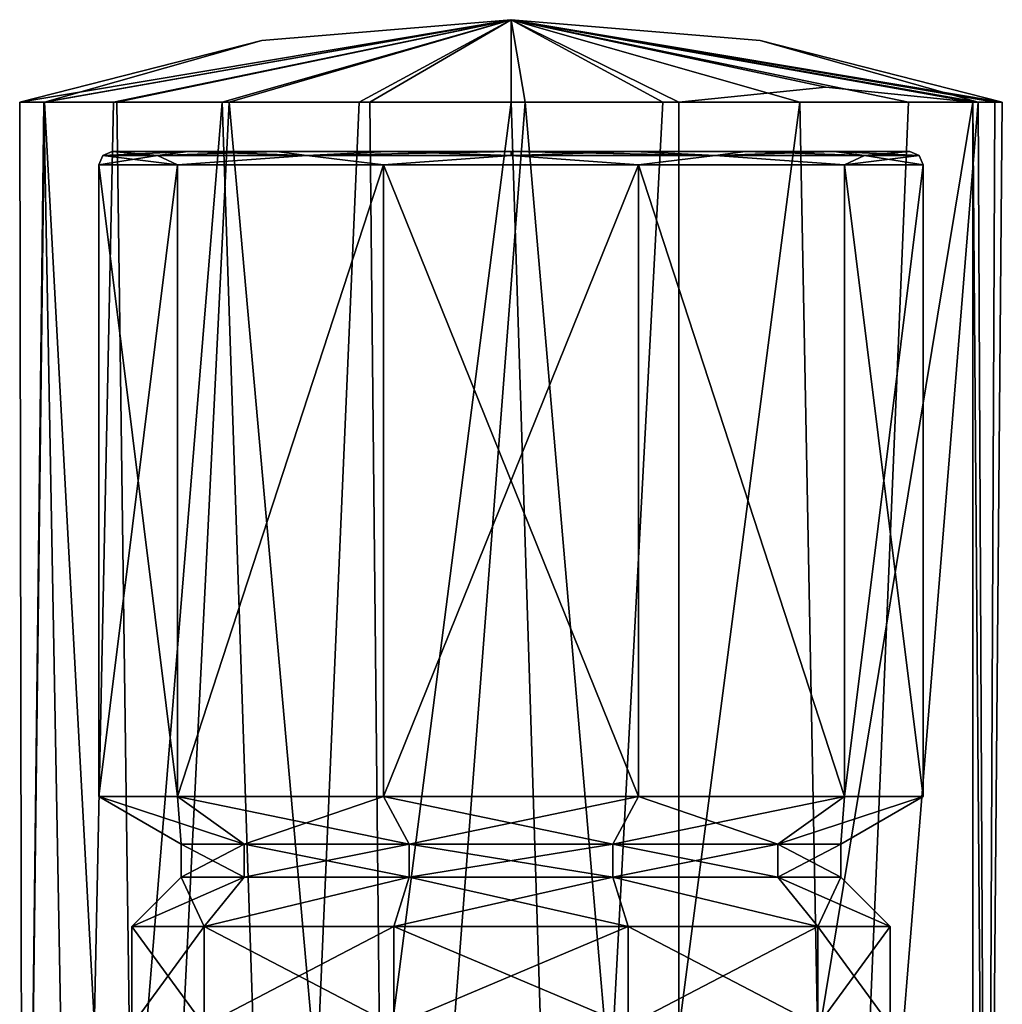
# Model space of a CAD drawing. Header units: millimetres. Extents: x -128 to 128, y 0 to 228.
# Tile 11 of 233: x -115 to -85, y 34 to 64. Entities that reach past the tile are written whole.
import ezdxf

# ---------------------------------------------------------------- set-up
doc = ezdxf.new("R2010")
doc.units = ezdxf.units.MM
doc.header["$LTSCALE"] = 65.185185
for name, color, linetype in [('2508', 7, 'CONTINUOUS'), ('2509', 7, 'CONTINUOUS'), ('2510', 7, 'CONTINUOUS'), ('2513', 7, 'CONTINUOUS'), ('2515', 7, 'CONTINUOUS'), ('2517', 7, 'CONTINUOUS'), ('2533', 7, 'CONTINUOUS'), ('2534', 7, 'CONTINUOUS'), ('2535', 7, 'CONTINUOUS'), ('2536', 7, 'CONTINUOUS'), ('2537', 7, 'CONTINUOUS'), ('2538', 7, 'CONTINUOUS'), ('2539', 7, 'CONTINUOUS'), ('2540', 7, 'CONTINUOUS'), ('2541', 7, 'CONTINUOUS'), ('2542', 7, 'CONTINUOUS'), ('2543', 7, 'CONTINUOUS')]:
    doc.layers.add(name, color=color, linetype=linetype)

msp = doc.modelspace()

# ---------------------------------------------------------------- linework, layer by layer
at = {"layer": '2508', "linetype": 'CONTINUOUS'}
for points in [[(-114.171, 61.5, -4.604), (-114.8, 7.5, 1.726), (-114.9, 61.5), (-114.171, 61.5, -4.604)], [(-114.9, 61.5), (-114.8, 7.5, 1.726), (-114.144, 61.5, 4.685), (-114.9, 61.5)], [(-113.182, 7.5, -6.945), (-114.8, 7.5, 1.726), (-114.171, 61.5, -4.604), (-113.182, 7.5, -6.945)], [(-114.8, 7.5, 1.726), (-111.23, 7.5, 9.793), (-114.144, 61.5, 4.685), (-114.8, 7.5, 1.726)], [(-112.054, 61.5, -8.758), (-113.182, 7.5, -6.945), (-114.171, 61.5, -4.604), (-112.054, 61.5, -8.758)], [(-114.144, 61.5, 4.685), (-111.23, 7.5, 9.793), (-111.954, 61.5, 8.895), (-114.144, 61.5, 4.685)], [(-106.945, 7.5, -13.182), (-113.182, 7.5, -6.945), (-108.758, 61.5, -12.054), (-106.945, 7.5, -13.182)], [(-108.758, 61.5, -12.054), (-113.182, 7.5, -6.945), (-112.054, 61.5, -8.758), (-108.758, 61.5, -12.054)], [(-111.954, 61.5, 8.895), (-111.23, 7.5, 9.793), (-108.55, 61.5, 12.203), (-111.954, 61.5, 8.895)], [(-111.23, 7.5, 9.793), (-103.724, 7.5, 14.427), (-108.55, 61.5, 12.203), (-111.23, 7.5, 9.793)], [(-104.604, 61.5, -14.171), (-106.945, 7.5, -13.182), (-108.758, 61.5, -12.054), (-104.604, 61.5, -14.171)], [(-108.55, 61.5, 12.203), (-103.724, 7.5, 14.427), (-104.279, 61.5, 14.272), (-108.55, 61.5, 12.203)], [(-98.274, 7.5, -14.8), (-106.945, 7.5, -13.182), (-100, 61.5, -14.9), (-98.274, 7.5, -14.8)], [(-100, 61.5, -14.9), (-106.945, 7.5, -13.182), (-104.604, 61.5, -14.171), (-100, 61.5, -14.9)], [(-104.279, 61.5, 14.272), (-103.724, 7.5, 14.427), (-99.574, 61.5, 14.894), (-104.279, 61.5, 14.272)], [(-103.724, 7.5, 14.427), (-94.913, 7.5, 14.005), (-99.574, 61.5, 14.894), (-103.724, 7.5, 14.427)], [(-95.396, 61.5, -14.171), (-98.274, 7.5, -14.8), (-100, 61.5, -14.9), (-95.396, 61.5, -14.171)], [(-99.574, 61.5, 14.894), (-94.913, 7.5, 14.005), (-94.913, 61.5, 14.005), (-99.574, 61.5, 14.894)], [(-90.207, 7.5, -11.23), (-98.274, 7.5, -14.8), (-91.242, 61.5, -12.054), (-90.207, 7.5, -11.23)], [(-91.242, 61.5, -12.054), (-98.274, 7.5, -14.8), (-95.396, 61.5, -14.171), (-91.242, 61.5, -12.054)], [(-87.946, 61.5, -8.758), (-90.207, 7.5, -11.23), (-91.242, 61.5, -12.054), (-87.946, 61.5, -8.758)], [(-85.573, 7.5, -3.724), (-90.207, 7.5, -11.23), (-85.829, 61.5, -4.604), (-85.573, 7.5, -3.724)], [(-85.829, 61.5, -4.604), (-90.207, 7.5, -11.23), (-87.946, 61.5, -8.758), (-85.829, 61.5, -4.604)], [(-85.995, 7.5, 5.087), (-85.573, 7.5, -3.724), (-85.995, 61.5, 5.087), (-85.995, 7.5, 5.087)], [(-85.995, 61.5, 5.087), (-85.573, 7.5, -3.724), (-85.326, 61.5, 2.583), (-85.995, 61.5, 5.087)], [(-85.1, 61.5), (-85.573, 7.5, -3.724), (-85.829, 61.5, -4.604), (-85.1, 61.5)], [(-85.326, 61.5, 2.583), (-85.573, 7.5, -3.724), (-85.1, 61.5), (-85.326, 61.5, 2.583)]]:
    msp.add_3dface(points, dxfattribs=at)
at = {"layer": '2509', "linetype": 'CONTINUOUS'}
for points in [[(-114.144, 61.5, 4.685), (-111.954, 61.5, 8.895), (-100, 64), (-114.144, 61.5, 4.685)], [(-107.554, 63.371), (-114.144, 61.5, 4.685), (-100, 64), (-107.554, 63.371)], [(-111.954, 61.5, 8.895), (-108.55, 61.5, 12.203), (-100, 64), (-111.954, 61.5, 8.895)], [(-108.55, 61.5, 12.203), (-104.279, 61.5, 14.272), (-100, 64), (-108.55, 61.5, 12.203)], [(-104.279, 61.5, 14.272), (-99.574, 61.5, 14.894), (-100, 64), (-104.279, 61.5, 14.272)], [(-85.995, 61.5, 5.087), (-85.326, 61.5, 2.583), (-100, 64), (-85.995, 61.5, 5.087)], [(-85.995, 61.5, 5.087), (-100, 64), (-90.454, 61.958, 9.546), (-85.995, 61.5, 5.087)], [(-85.326, 61.5, 2.583), (-85.1, 61.5), (-100, 64), (-85.326, 61.5, 2.583)], [(-100, 64), (-85.1, 61.5), (-92.446, 63.371), (-100, 64)], [(-99.574, 61.5, 14.894), (-94.913, 61.5, 14.005), (-100, 64), (-99.574, 61.5, 14.894)], [(-100, 64), (-94.913, 61.5, 14.005), (-90.454, 61.958, 9.546), (-100, 64)], [(-114.9, 61.5), (-114.144, 61.5, 4.685), (-107.554, 63.371), (-114.9, 61.5)]]:
    msp.add_3dface(points, dxfattribs=at)
at = {"layer": '2510', "linetype": 'CONTINUOUS'}
for points in [[(-114.171, 61.5, -4.604), (-114.9, 61.5), (-100, 64), (-114.171, 61.5, -4.604)], [(-114.9, 61.5), (-107.554, 63.371), (-100, 64), (-114.9, 61.5)], [(-112.054, 61.5, -8.758), (-114.171, 61.5, -4.604), (-100, 64), (-112.054, 61.5, -8.758)], [(-108.758, 61.5, -12.054), (-112.054, 61.5, -8.758), (-100, 64), (-108.758, 61.5, -12.054)], [(-104.604, 61.5, -14.171), (-108.758, 61.5, -12.054), (-100, 64), (-104.604, 61.5, -14.171)], [(-100, 61.5, -14.9), (-104.604, 61.5, -14.171), (-100, 64), (-100, 61.5, -14.9)], [(-85.829, 61.5, -4.604), (-87.946, 61.5, -8.758), (-100, 64), (-85.829, 61.5, -4.604)], [(-85.829, 61.5, -4.604), (-100, 64), (-92.446, 63.371), (-85.829, 61.5, -4.604)], [(-87.946, 61.5, -8.758), (-91.242, 61.5, -12.054), (-100, 64), (-87.946, 61.5, -8.758)], [(-91.242, 61.5, -12.054), (-95.396, 61.5, -14.171), (-100, 64), (-91.242, 61.5, -12.054)], [(-95.396, 61.5, -14.171), (-100, 61.5, -14.9), (-100, 64), (-95.396, 61.5, -14.171)], [(-85.1, 61.5), (-85.829, 61.5, -4.604), (-92.446, 63.371), (-85.1, 61.5)]]:
    msp.add_3dface(points, dxfattribs=at)
at = {"layer": '2513', "linetype": 'CONTINUOUS'}
for points in [[(-94.913, 61.5, 14.005), (-85.995, 61.5, 5.087), (-90.454, 61.958, 9.546), (-94.913, 61.5, 14.005)], [(-94.913, 7.5, 14.005), (-85.995, 7.5, 5.087), (-85.995, 61.5, 5.087), (-94.913, 7.5, 14.005)], [(-94.913, 7.5, 14.005), (-85.995, 61.5, 5.087), (-94.913, 61.5, 14.005), (-94.913, 7.5, 14.005)]]:
    msp.add_3dface(points, dxfattribs=at)
at = {"layer": '2515', "linetype": 'CONTINUOUS'}
for points in [[(-111.5, 33.5), (-111.5, 36.5), (-109.304, 36.5, 6.76), (-111.5, 33.5)], [(-109.304, 33.5, 6.76), (-111.5, 33.5), (-109.304, 36.5, 6.76), (-109.304, 33.5, 6.76)], [(-103.554, 33.5, 10.937), (-109.304, 33.5, 6.76), (-103.554, 36.5, 10.937), (-103.554, 33.5, 10.937)], [(-103.554, 36.5, 10.937), (-109.304, 33.5, 6.76), (-109.304, 36.5, 6.76), (-103.554, 36.5, 10.937)], [(-96.446, 33.5, 10.937), (-103.554, 33.5, 10.937), (-96.446, 36.5, 10.937), (-96.446, 33.5, 10.937)], [(-96.446, 36.5, 10.937), (-103.554, 33.5, 10.937), (-103.554, 36.5, 10.937), (-96.446, 36.5, 10.937)], [(-90.696, 33.5, 6.76), (-96.446, 33.5, 10.937), (-90.696, 36.5, 6.76), (-90.696, 33.5, 6.76)], [(-90.696, 36.5, 6.76), (-96.446, 33.5, 10.937), (-96.446, 36.5, 10.937), (-90.696, 36.5, 6.76)], [(-88.5, 33.5), (-90.696, 33.5, 6.76), (-88.5, 36.5), (-88.5, 33.5)], [(-88.5, 36.5), (-90.696, 33.5, 6.76), (-90.696, 36.5, 6.76), (-88.5, 36.5)]]:
    msp.add_3dface(points, dxfattribs=at)
at = {"layer": '2517', "linetype": 'CONTINUOUS'}
for points in [[(-111.5, 36.5), (-111.5, 33.5), (-109.304, 33.5, -6.76), (-111.5, 36.5)], [(-111.5, 36.5), (-109.304, 33.5, -6.76), (-109.304, 36.5, -6.76), (-111.5, 36.5)], [(-109.304, 33.5, -6.76), (-103.554, 33.5, -10.937), (-109.304, 36.5, -6.76), (-109.304, 33.5, -6.76)], [(-109.304, 36.5, -6.76), (-103.554, 33.5, -10.937), (-103.554, 36.5, -10.937), (-109.304, 36.5, -6.76)], [(-103.554, 33.5, -10.937), (-96.446, 33.5, -10.937), (-103.554, 36.5, -10.937), (-103.554, 33.5, -10.937)], [(-103.554, 36.5, -10.937), (-96.446, 33.5, -10.937), (-96.446, 36.5, -10.937), (-103.554, 36.5, -10.937)], [(-96.446, 33.5, -10.937), (-90.696, 33.5, -6.76), (-96.446, 36.5, -10.937), (-96.446, 33.5, -10.937)], [(-96.446, 36.5, -10.937), (-90.696, 33.5, -6.76), (-90.696, 36.5, -6.76), (-96.446, 36.5, -10.937)], [(-88.5, 33.5), (-88.5, 36.5), (-90.696, 36.5, -6.76), (-88.5, 33.5)], [(-90.696, 33.5, -6.76), (-88.5, 33.5), (-90.696, 36.5, -6.76), (-90.696, 33.5, -6.76)]]:
    msp.add_3dface(points, dxfattribs=at)
at = {"layer": '2533', "linetype": 'CONTINUOUS'}
for points in [[(-109.792, 60, -7.108), (-87.9, 60), (-112.1, 60), (-109.792, 60, -7.108)], [(-112.1, 60), (-87.9, 60), (-90.208, 60, 7.108), (-112.1, 60)], [(-109.792, 60, 7.108), (-112.1, 60), (-90.208, 60, 7.108), (-109.792, 60, 7.108)], [(-90.208, 60, -7.108), (-87.9, 60), (-109.792, 60, -7.108), (-90.208, 60, -7.108)], [(-107.115, 60, -9.787), (-90.208, 60, -7.108), (-109.792, 60, -7.108), (-107.115, 60, -9.787)], [(-107.115, 60, 9.787), (-109.792, 60, 7.108), (-92.885, 60, 9.787), (-107.115, 60, 9.787)], [(-92.885, 60, 9.787), (-109.792, 60, 7.108), (-90.208, 60, 7.108), (-92.885, 60, 9.787)], [(-92.885, 60, -9.787), (-90.208, 60, -7.108), (-107.115, 60, -9.787), (-92.885, 60, -9.787)], [(-103.741, 60, -11.507), (-92.885, 60, -9.787), (-107.115, 60, -9.787), (-103.741, 60, -11.507)], [(-103.741, 60, 11.507), (-107.115, 60, 9.787), (-96.259, 60, 11.507), (-103.741, 60, 11.507)], [(-96.259, 60, 11.507), (-107.115, 60, 9.787), (-92.885, 60, 9.787), (-96.259, 60, 11.507)], [(-96.259, 60, -11.507), (-92.885, 60, -9.787), (-103.741, 60, -11.507), (-96.259, 60, -11.507)], [(-100, 60, -12.1), (-96.259, 60, -11.507), (-103.741, 60, -11.507), (-100, 60, -12.1)], [(-100, 60, 12.1), (-103.741, 60, 11.507), (-96.259, 60, 11.507), (-100, 60, 12.1)]]:
    msp.add_3dface(points, dxfattribs=at)
at = {"layer": '2534', "linetype": 'CONTINUOUS'}
for points in [[(-112.5, 59.6), (-110.113, 59.6, 7.347), (-112.5, 40.443), (-112.5, 59.6)], [(-112.5, 40.443), (-110.113, 59.6, 7.347), (-110.113, 40.443, 7.347), (-112.5, 40.443)], [(-110.113, 59.6, 7.347), (-103.863, 59.6, 11.888), (-110.113, 40.443, 7.347), (-110.113, 59.6, 7.347)], [(-110.113, 40.443, 7.347), (-103.863, 59.6, 11.888), (-103.863, 40.443, 11.888), (-110.113, 40.443, 7.347)], [(-103.863, 59.6, 11.888), (-96.137, 59.6, 11.888), (-103.863, 40.443, 11.888), (-103.863, 59.6, 11.888)], [(-103.863, 40.443, 11.888), (-96.137, 59.6, 11.888), (-96.137, 40.443, 11.888), (-103.863, 40.443, 11.888)], [(-96.137, 59.6, 11.888), (-89.887, 59.6, 7.347), (-89.887, 40.443, 7.347), (-96.137, 59.6, 11.888)], [(-96.137, 40.443, 11.888), (-96.137, 59.6, 11.888), (-89.887, 40.443, 7.347), (-96.137, 40.443, 11.888)], [(-89.887, 59.6, 7.347), (-87.5, 59.6), (-89.887, 40.443, 7.347), (-89.887, 59.6, 7.347)], [(-89.887, 40.443, 7.347), (-87.5, 59.6), (-87.5, 40.443), (-89.887, 40.443, 7.347)]]:
    msp.add_3dface(points, dxfattribs=at)
at = {"layer": '2535', "linetype": 'CONTINUOUS'}
for points in [[(-112.5, 40.443), (-110.113, 40.443, 7.347), (-110, 39), (-112.5, 40.443)], [(-110.113, 40.443, 7.347), (-103.863, 40.443, 11.888), (-108.09, 39, 5.878), (-110.113, 40.443, 7.347)], [(-110, 39), (-110.113, 40.443, 7.347), (-108.09, 39, 5.878), (-110, 39)], [(-108.09, 39, 5.878), (-103.863, 40.443, 11.888), (-103.09, 39, 9.511), (-108.09, 39, 5.878)], [(-103.863, 40.443, 11.888), (-96.137, 40.443, 11.888), (-103.09, 39, 9.511), (-103.863, 40.443, 11.888)], [(-103.09, 39, 9.511), (-96.137, 40.443, 11.888), (-96.91, 39, 9.511), (-103.09, 39, 9.511)], [(-96.137, 40.443, 11.888), (-89.887, 40.443, 7.347), (-96.91, 39, 9.511), (-96.137, 40.443, 11.888)], [(-96.91, 39, 9.511), (-89.887, 40.443, 7.347), (-91.91, 39, 5.878), (-96.91, 39, 9.511)], [(-89.887, 40.443, 7.347), (-87.5, 40.443), (-91.91, 39, 5.878), (-89.887, 40.443, 7.347)], [(-91.91, 39, 5.878), (-87.5, 40.443), (-90, 39), (-91.91, 39, 5.878)]]:
    msp.add_3dface(points, dxfattribs=at)
at = {"layer": '2536', "linetype": 'CONTINUOUS'}
for points in [[(-110, 39), (-108.09, 39, 5.878), (-110, 38), (-110, 39)], [(-110, 38), (-108.09, 39, 5.878), (-108.09, 38, 5.878), (-110, 38)], [(-108.09, 39, 5.878), (-103.09, 39, 9.511), (-108.09, 38, 5.878), (-108.09, 39, 5.878)], [(-108.09, 38, 5.878), (-103.09, 39, 9.511), (-103.09, 38, 9.511), (-108.09, 38, 5.878)], [(-103.09, 39, 9.511), (-96.91, 39, 9.511), (-103.09, 38, 9.511), (-103.09, 39, 9.511)], [(-103.09, 38, 9.511), (-96.91, 39, 9.511), (-96.91, 38, 9.511), (-103.09, 38, 9.511)], [(-96.91, 39, 9.511), (-91.91, 39, 5.878), (-96.91, 38, 9.511), (-96.91, 39, 9.511)], [(-96.91, 38, 9.511), (-91.91, 39, 5.878), (-91.91, 38, 5.878), (-96.91, 38, 9.511)], [(-91.91, 39, 5.878), (-90, 39), (-91.91, 38, 5.878), (-91.91, 39, 5.878)], [(-91.91, 38, 5.878), (-90, 39), (-90, 38), (-91.91, 38, 5.878)]]:
    msp.add_3dface(points, dxfattribs=at)
at = {"layer": '2537', "linetype": 'CONTINUOUS'}
for points in [[(-109.304, 36.5, 6.76), (-111.5, 36.5), (-108.09, 38, 5.878), (-109.304, 36.5, 6.76)], [(-111.5, 36.5), (-110, 38), (-108.09, 38, 5.878), (-111.5, 36.5)], [(-103.554, 36.5, 10.937), (-109.304, 36.5, 6.76), (-103.09, 38, 9.511), (-103.554, 36.5, 10.937)], [(-109.304, 36.5, 6.76), (-108.09, 38, 5.878), (-103.09, 38, 9.511), (-109.304, 36.5, 6.76)], [(-96.446, 36.5, 10.937), (-103.554, 36.5, 10.937), (-96.91, 38, 9.511), (-96.446, 36.5, 10.937)], [(-103.554, 36.5, 10.937), (-103.09, 38, 9.511), (-96.91, 38, 9.511), (-103.554, 36.5, 10.937)], [(-90.696, 36.5, 6.76), (-96.446, 36.5, 10.937), (-96.91, 38, 9.511), (-90.696, 36.5, 6.76)], [(-90.696, 36.5, 6.76), (-96.91, 38, 9.511), (-91.91, 38, 5.878), (-90.696, 36.5, 6.76)], [(-90.696, 36.5, 6.76), (-91.91, 38, 5.878), (-90, 38), (-90.696, 36.5, 6.76)], [(-88.5, 36.5), (-90.696, 36.5, 6.76), (-90, 38), (-88.5, 36.5)]]:
    msp.add_3dface(points, dxfattribs=at)
at = {"layer": '2538', "linetype": 'CONTINUOUS'}
for points in [[(-112.5, 59.6), (-112.5, 40.443), (-110.113, 40.443, -7.347), (-112.5, 59.6)], [(-110.113, 59.6, -7.347), (-112.5, 59.6), (-110.113, 40.443, -7.347), (-110.113, 59.6, -7.347)], [(-103.863, 59.6, -11.888), (-110.113, 59.6, -7.347), (-110.113, 40.443, -7.347), (-103.863, 59.6, -11.888)], [(-103.863, 40.443, -11.888), (-103.863, 59.6, -11.888), (-110.113, 40.443, -7.347), (-103.863, 40.443, -11.888)], [(-96.137, 59.6, -11.888), (-103.863, 59.6, -11.888), (-96.137, 40.443, -11.888), (-96.137, 59.6, -11.888)], [(-96.137, 40.443, -11.888), (-103.863, 59.6, -11.888), (-103.863, 40.443, -11.888), (-96.137, 40.443, -11.888)], [(-89.887, 59.6, -7.347), (-96.137, 59.6, -11.888), (-89.887, 40.443, -7.347), (-89.887, 59.6, -7.347)], [(-89.887, 40.443, -7.347), (-96.137, 59.6, -11.888), (-96.137, 40.443, -11.888), (-89.887, 40.443, -7.347)], [(-87.5, 40.443), (-87.5, 59.6), (-89.887, 59.6, -7.347), (-87.5, 40.443)], [(-87.5, 40.443), (-89.887, 59.6, -7.347), (-89.887, 40.443, -7.347), (-87.5, 40.443)]]:
    msp.add_3dface(points, dxfattribs=at)
at = {"layer": '2539', "linetype": 'CONTINUOUS'}
for points in [[(-112.5, 40.443), (-110, 39), (-108.09, 39, -5.878), (-112.5, 40.443)], [(-110.113, 40.443, -7.347), (-112.5, 40.443), (-108.09, 39, -5.878), (-110.113, 40.443, -7.347)], [(-103.863, 40.443, -11.888), (-110.113, 40.443, -7.347), (-103.09, 39, -9.511), (-103.863, 40.443, -11.888)], [(-103.09, 39, -9.511), (-110.113, 40.443, -7.347), (-108.09, 39, -5.878), (-103.09, 39, -9.511)], [(-96.137, 40.443, -11.888), (-103.863, 40.443, -11.888), (-96.91, 39, -9.511), (-96.137, 40.443, -11.888)], [(-96.91, 39, -9.511), (-103.863, 40.443, -11.888), (-103.09, 39, -9.511), (-96.91, 39, -9.511)], [(-91.91, 39, -5.878), (-96.137, 40.443, -11.888), (-96.91, 39, -9.511), (-91.91, 39, -5.878)], [(-89.887, 40.443, -7.347), (-96.137, 40.443, -11.888), (-91.91, 39, -5.878), (-89.887, 40.443, -7.347)], [(-90, 39), (-89.887, 40.443, -7.347), (-91.91, 39, -5.878), (-90, 39)], [(-90, 39), (-87.5, 40.443), (-89.887, 40.443, -7.347), (-90, 39)]]:
    msp.add_3dface(points, dxfattribs=at)
at = {"layer": '2540', "linetype": 'CONTINUOUS'}
for points in [[(-110, 39), (-110, 38), (-108.09, 38, -5.878), (-110, 39)], [(-108.09, 39, -5.878), (-110, 39), (-108.09, 38, -5.878), (-108.09, 39, -5.878)], [(-103.09, 39, -9.511), (-108.09, 39, -5.878), (-103.09, 38, -9.511), (-103.09, 39, -9.511)], [(-103.09, 38, -9.511), (-108.09, 39, -5.878), (-108.09, 38, -5.878), (-103.09, 38, -9.511)], [(-96.91, 39, -9.511), (-103.09, 39, -9.511), (-96.91, 38, -9.511), (-96.91, 39, -9.511)], [(-96.91, 38, -9.511), (-103.09, 39, -9.511), (-103.09, 38, -9.511), (-96.91, 38, -9.511)], [(-91.91, 39, -5.878), (-96.91, 39, -9.511), (-91.91, 38, -5.878), (-91.91, 39, -5.878)], [(-91.91, 38, -5.878), (-96.91, 39, -9.511), (-96.91, 38, -9.511), (-91.91, 38, -5.878)], [(-90, 38), (-90, 39), (-91.91, 39, -5.878), (-90, 38)], [(-90, 38), (-91.91, 39, -5.878), (-91.91, 38, -5.878), (-90, 38)]]:
    msp.add_3dface(points, dxfattribs=at)
at = {"layer": '2541', "linetype": 'CONTINUOUS'}
for points in [[(-111.5, 36.5), (-109.304, 36.5, -6.76), (-110, 38), (-111.5, 36.5)], [(-110, 38), (-109.304, 36.5, -6.76), (-108.09, 38, -5.878), (-110, 38)], [(-109.304, 36.5, -6.76), (-103.554, 36.5, -10.937), (-103.09, 38, -9.511), (-109.304, 36.5, -6.76)], [(-109.304, 36.5, -6.76), (-103.09, 38, -9.511), (-108.09, 38, -5.878), (-109.304, 36.5, -6.76)], [(-103.554, 36.5, -10.937), (-96.446, 36.5, -10.937), (-103.09, 38, -9.511), (-103.554, 36.5, -10.937)], [(-96.446, 36.5, -10.937), (-96.91, 38, -9.511), (-103.09, 38, -9.511), (-96.446, 36.5, -10.937)], [(-96.446, 36.5, -10.937), (-90.696, 36.5, -6.76), (-96.91, 38, -9.511), (-96.446, 36.5, -10.937)], [(-90.696, 36.5, -6.76), (-91.91, 38, -5.878), (-96.91, 38, -9.511), (-90.696, 36.5, -6.76)], [(-90.696, 36.5, -6.76), (-88.5, 36.5), (-91.91, 38, -5.878), (-90.696, 36.5, -6.76)], [(-88.5, 36.5), (-90, 38), (-91.91, 38, -5.878), (-88.5, 36.5)]]:
    msp.add_3dface(points, dxfattribs=at)
at = {"layer": '2542', "linetype": 'CONTINUOUS'}
for points in [[(-112.5, 59.6), (-110.113, 59.6, -7.347), (-112.383, 59.883), (-112.5, 59.6)], [(-112.1, 60), (-112.383, 59.883), (-110.724, 59.883, -6.191), (-112.1, 60)], [(-112.383, 59.883), (-110.113, 59.6, -7.347), (-110.724, 59.883, -6.191), (-112.383, 59.883)], [(-109.792, 60, -7.108), (-112.1, 60), (-110.724, 59.883, -6.191), (-109.792, 60, -7.108)], [(-109.792, 60, -7.108), (-110.724, 59.883, -6.191), (-106.191, 59.883, -10.724), (-109.792, 60, -7.108)], [(-110.724, 59.883, -6.191), (-110.113, 59.6, -7.347), (-106.191, 59.883, -10.724), (-110.724, 59.883, -6.191)], [(-110.113, 59.6, -7.347), (-103.863, 59.6, -11.888), (-106.191, 59.883, -10.724), (-110.113, 59.6, -7.347)], [(-107.115, 60, -9.787), (-109.792, 60, -7.108), (-106.191, 59.883, -10.724), (-107.115, 60, -9.787)], [(-103.741, 60, -11.507), (-107.115, 60, -9.787), (-106.191, 59.883, -10.724), (-103.741, 60, -11.507)], [(-103.741, 60, -11.507), (-106.191, 59.883, -10.724), (-100, 59.883, -12.383), (-103.741, 60, -11.507)], [(-106.191, 59.883, -10.724), (-103.863, 59.6, -11.888), (-100, 59.883, -12.383), (-106.191, 59.883, -10.724)], [(-103.863, 59.6, -11.888), (-96.137, 59.6, -11.888), (-100, 59.883, -12.383), (-103.863, 59.6, -11.888)], [(-100, 60, -12.1), (-103.741, 60, -11.507), (-100, 59.883, -12.383), (-100, 60, -12.1)], [(-96.259, 60, -11.507), (-100, 60, -12.1), (-93.809, 59.883, -10.724), (-96.259, 60, -11.507)], [(-100, 60, -12.1), (-100, 59.883, -12.383), (-93.809, 59.883, -10.724), (-100, 60, -12.1)], [(-100, 59.883, -12.383), (-96.137, 59.6, -11.888), (-93.809, 59.883, -10.724), (-100, 59.883, -12.383)], [(-92.885, 60, -9.787), (-96.259, 60, -11.507), (-93.809, 59.883, -10.724), (-92.885, 60, -9.787)], [(-96.137, 59.6, -11.888), (-89.887, 59.6, -7.347), (-93.809, 59.883, -10.724), (-96.137, 59.6, -11.888)], [(-92.885, 60, -9.787), (-93.809, 59.883, -10.724), (-89.276, 59.883, -6.191), (-92.885, 60, -9.787)], [(-93.809, 59.883, -10.724), (-89.887, 59.6, -7.347), (-89.276, 59.883, -6.191), (-93.809, 59.883, -10.724)], [(-90.208, 60, -7.108), (-92.885, 60, -9.787), (-89.276, 59.883, -6.191), (-90.208, 60, -7.108)], [(-87.9, 60), (-90.208, 60, -7.108), (-87.617, 59.883), (-87.9, 60)], [(-90.208, 60, -7.108), (-89.276, 59.883, -6.191), (-87.617, 59.883), (-90.208, 60, -7.108)], [(-89.887, 59.6, -7.347), (-87.5, 59.6), (-89.276, 59.883, -6.191), (-89.887, 59.6, -7.347)], [(-89.276, 59.883, -6.191), (-87.5, 59.6), (-87.617, 59.883), (-89.276, 59.883, -6.191)]]:
    msp.add_3dface(points, dxfattribs=at)
at = {"layer": '2543', "linetype": 'CONTINUOUS'}
for points in [[(-110.113, 59.6, 7.347), (-112.5, 59.6), (-110.724, 59.883, 6.191), (-110.113, 59.6, 7.347)], [(-112.5, 59.6), (-112.383, 59.883), (-110.724, 59.883, 6.191), (-112.5, 59.6)], [(-112.1, 60), (-109.792, 60, 7.108), (-112.383, 59.883), (-112.1, 60)], [(-112.383, 59.883), (-109.792, 60, 7.108), (-110.724, 59.883, 6.191), (-112.383, 59.883)], [(-109.792, 60, 7.108), (-107.115, 60, 9.787), (-110.724, 59.883, 6.191), (-109.792, 60, 7.108)], [(-107.115, 60, 9.787), (-106.191, 59.883, 10.724), (-110.724, 59.883, 6.191), (-107.115, 60, 9.787)], [(-106.191, 59.883, 10.724), (-110.113, 59.6, 7.347), (-110.724, 59.883, 6.191), (-106.191, 59.883, 10.724)], [(-103.863, 59.6, 11.888), (-110.113, 59.6, 7.347), (-106.191, 59.883, 10.724), (-103.863, 59.6, 11.888)], [(-107.115, 60, 9.787), (-103.741, 60, 11.507), (-106.191, 59.883, 10.724), (-107.115, 60, 9.787)], [(-103.741, 60, 11.507), (-100, 60, 12.1), (-106.191, 59.883, 10.724), (-103.741, 60, 11.507)], [(-100, 60, 12.1), (-100, 59.883, 12.383), (-106.191, 59.883, 10.724), (-100, 60, 12.1)], [(-100, 59.883, 12.383), (-103.863, 59.6, 11.888), (-106.191, 59.883, 10.724), (-100, 59.883, 12.383)], [(-96.137, 59.6, 11.888), (-103.863, 59.6, 11.888), (-100, 59.883, 12.383), (-96.137, 59.6, 11.888)], [(-100, 60, 12.1), (-96.259, 60, 11.507), (-100, 59.883, 12.383), (-100, 60, 12.1)], [(-96.259, 60, 11.507), (-93.809, 59.883, 10.724), (-100, 59.883, 12.383), (-96.259, 60, 11.507)], [(-93.809, 59.883, 10.724), (-96.137, 59.6, 11.888), (-100, 59.883, 12.383), (-93.809, 59.883, 10.724)], [(-96.259, 60, 11.507), (-92.885, 60, 9.787), (-93.809, 59.883, 10.724), (-96.259, 60, 11.507)], [(-89.887, 59.6, 7.347), (-96.137, 59.6, 11.888), (-93.809, 59.883, 10.724), (-89.887, 59.6, 7.347)], [(-92.885, 60, 9.787), (-90.208, 60, 7.108), (-93.809, 59.883, 10.724), (-92.885, 60, 9.787)], [(-90.208, 60, 7.108), (-89.276, 59.883, 6.191), (-93.809, 59.883, 10.724), (-90.208, 60, 7.108)], [(-89.276, 59.883, 6.191), (-89.887, 59.6, 7.347), (-93.809, 59.883, 10.724), (-89.276, 59.883, 6.191)], [(-90.208, 60, 7.108), (-87.9, 60), (-89.276, 59.883, 6.191), (-90.208, 60, 7.108)], [(-87.5, 59.6), (-89.887, 59.6, 7.347), (-87.617, 59.883), (-87.5, 59.6)], [(-87.617, 59.883), (-89.887, 59.6, 7.347), (-89.276, 59.883, 6.191), (-87.617, 59.883)], [(-87.9, 60), (-87.617, 59.883), (-89.276, 59.883, 6.191), (-87.9, 60)]]:
    msp.add_3dface(points, dxfattribs=at)

doc.saveas('drawing.dxf')
